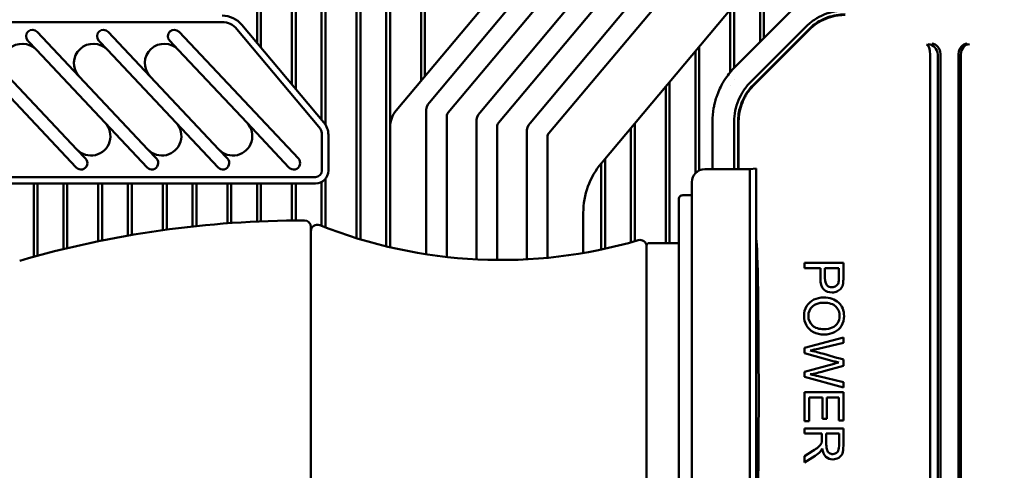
# Model space of a CAD drawing. Header units: millimetres. Extents: x 0 to 5104, y -184 to 1188.
# Tile 73 of 221: x 331 to 407, y 1010 to 1045. Entities that reach past the tile are written whole.
import ezdxf

# ---------------------------------------------------------------- set-up
doc = ezdxf.new("R2010")
doc.units = ezdxf.units.MM
doc.header["$LTSCALE"] = 2
doc.layers.add('Sichtbar (ISO)', color=7, linetype='Continuous', lineweight=50)

msp = doc.modelspace()

# ---------------------------------------------------------------- linework, layer by layer
at = {"layer": 'Sichtbar (ISO)'}
for p, q in [((362.562, 1038.204), (407.092, 1091.273)), ((397.226, 1077.012), (364.008, 1037.425)), ((359.215, 1076.552), (359.215, 1027.072)), ((359.515, 1076.552), (359.515, 1027.001)), ((361.915, 1076.552), (361.915, 1039.887)), ((362.215, 1076.552), (362.215, 1040.245)), ((366.462, 1037.406), (398.619, 1075.73)), ((367.908, 1036.628), (400.719, 1075.73)), ((403.188, 1075.73), (370.362, 1036.609)), ((371.808, 1035.831), (405.288, 1075.73)), ((349.215, 1071.466), (349.215, 1042.812)), ((352.215, 1039.237), (352.215, 1071.466)), ((354.215, 1071.395), (354.215, 1036.854)), ((354.515, 1071.095), (354.515, 1036.469)), ((356.915, 1027.706), (356.915, 1071.095)), ((357.215, 1027.614), (357.215, 1071.395)), ((387.677, 1070.59), (359.993, 1037.597)), ((349.515, 1069.719), (349.515, 1042.455)), ((351.915, 1039.595), (351.915, 1069.719)), ((388.469, 1043.187), (388.469, 1047.955)), ((388.169, 1042.887), (388.169, 1047.769)), ((386.891, 1046.626), (375.883, 1033.507)), ((386.169, 1045.766), (386.169, 1040.886)), ((385.869, 1045.409), (385.869, 1040.551)), ((390.544, 1045.262), (386.241, 1040.959)), ((346.506, 1044.43), (329.886, 1044.43)), ((348.038, 1044.215), (354.382, 1036.655)), ((332.186, 1043.676), (335.434, 1040.225)), ((337.679, 1043.676), (340.927, 1040.225)), ((343.172, 1043.676), (352.41, 1033.862)), ((353.999, 1036.333), (347.655, 1043.894)), ((387.429, 1039.772), (391.731, 1044.074)), ((391.943, 1043.862), (387.641, 1039.56)), ((387.672, 1039.528), (391.975, 1043.831)), ((335.202, 1033.176), (325.965, 1042.991)), ((332.126, 1042.281), (331.458, 1042.991)), ((337.619, 1042.281), (336.951, 1042.991)), ((343.112, 1042.281), (342.444, 1042.991)), ((332.126, 1042.281), (337.448, 1036.627)), ((337.619, 1042.281), (342.941, 1036.627)), ((343.112, 1042.281), (348.434, 1036.627)), ((383.169, 1032.735), (383.169, 1042.191)), ((383.469, 1032.945), (383.469, 1042.548)), ((401.353, 1001.435), (401.353, 1041.899)), ((401.935, 1041.9), (401.935, 1001.641)), ((402.148, 1001.716), (402.148, 1041.942)), ((403.546, 1002.582), (403.546, 1041.942)), ((403.723, 1041.907), (403.723, 1002.644)), ((385.869, 1040.55), (385.869, 1040.549)), ((386.169, 1040.885), (386.169, 1040.885)), ((335.263, 1034.571), (329.941, 1040.225)), ((340.756, 1034.571), (335.434, 1040.225)), ((346.249, 1034.571), (340.927, 1040.225)), ((381.169, 1039.807), (381.169, 1027.325)), ((385.869, 1039.519), (385.869, 1039.518)), ((386.169, 1039.963), (386.169, 1039.963)), ((380.869, 1039.45), (380.869, 1027.325)), ((362.299, 1031.746), (362.299, 1037.48)), ((340.695, 1033.176), (337.448, 1036.627)), ((346.188, 1033.176), (342.941, 1036.627)), ((351.681, 1033.176), (348.434, 1036.627)), ((363.907, 1031.746), (363.907, 1037.147)), ((366.199, 1031.746), (366.199, 1036.683)), ((378.469, 1027.466), (378.469, 1036.59)), ((384.49, 1033.034), (384.49, 1036.731)), ((386.169, 1033.034), (386.169, 1036.731)), ((386.469, 1036.731), (386.469, 1033.034)), ((386.514, 1036.731), (386.514, 1033.034)), ((354.233, 1032.93), (354.233, 1035.69)), ((354.733, 1035.69), (354.733, 1032.93)), ((359.525, 1036.312), (359.525, 1026.999)), ((367.807, 1036.35), (367.807, 1031.746)), ((370.099, 1031.746), (370.099, 1035.886)), ((378.169, 1027.382), (378.169, 1036.232)), ((371.707, 1031.746), (371.707, 1035.552)), ((335.263, 1034.571), (335.931, 1033.862)), ((340.756, 1034.571), (341.424, 1033.862)), ((346.249, 1034.571), (346.917, 1033.862)), ((375.869, 1033.491), (375.869, 1026.823)), ((376.169, 1033.849), (376.169, 1026.887)), ((383.883, 1033.034), (387.383, 1033.034)), ((387.383, 1033.034), (387.883, 1033.107)), ((387.383, 1033.034), (387.383, 1027.284)), ((387.883, 1033.107), (387.883, 1027.284)), ((328.277, 1032.43), (353.733, 1032.43)), ((353.733, 1031.93), (328.277, 1031.93)), ((331.915, 1026.267), (331.915, 1031.93)), ((332.215, 1026.349), (332.215, 1031.93)), ((334.215, 1031.93), (334.215, 1026.859)), ((334.515, 1031.93), (334.515, 1026.931)), ((336.915, 1027.461), (336.915, 1031.93)), ((337.215, 1027.522), (337.215, 1031.93)), ((339.215, 1031.93), (339.215, 1027.897)), ((339.515, 1031.93), (339.515, 1027.949)), ((341.915, 1028.32), (341.915, 1031.93)), ((342.215, 1031.93), (342.215, 1028.361)), ((344.215, 1031.93), (344.215, 1028.606)), ((344.515, 1031.93), (344.515, 1028.638)), ((346.915, 1028.856), (346.915, 1031.93)), ((347.215, 1028.878), (347.215, 1031.93)), ((349.215, 1031.93), (349.215, 1028.995)), ((349.515, 1031.93), (349.515, 1029.008)), ((351.915, 1029.074), (351.915, 1031.93)), ((352.215, 1029.077), (352.215, 1031.93)), ((354.215, 1032.053), (354.215, 1028.656)), ((354.515, 1032.306), (354.515, 1028.539)), ((382.883, 1032.034), (382.883, 1027.284)), ((362.299, 1030.639), (362.299, 1031.746)), ((363.907, 1031.746), (363.907, 1030.639)), ((366.199, 1030.639), (366.199, 1031.746)), ((367.807, 1031.746), (367.807, 1030.639)), ((370.099, 1030.639), (370.099, 1031.746)), ((371.707, 1031.746), (371.707, 1030.639)), ((362.299, 1026.461), (362.299, 1030.639)), ((363.907, 1026.247), (363.907, 1030.639)), ((366.199, 1026.062), (366.199, 1030.639)), ((367.807, 1026.015), (367.807, 1030.639)), ((370.099, 1026.067), (370.099, 1030.639)), ((371.707, 1026.187), (371.707, 1030.639)), ((381.883, 1027.525), (381.883, 1030.725)), ((382.183, 1031.025), (382.883, 1031.025)), ((374.48, 1026.557), (374.48, 1029.653)), ((353.381, 1028.58), (353.381, 1002.48)), ((379.583, 1027.325), (381.883, 1027.325)), ((381.883, 1003.525), (381.883, 1027.525)), ((387.913, 1027.304), (387.883, 1027.305)), ((379.381, 1027.065), (379.381, 1004.538)), ((379.383, 1027.125), (379.383, 1003.925)), ((382.883, 1003.784), (382.883, 1027.284)), ((387.383, 1003.784), (387.383, 1027.284)), ((387.883, 1027.284), (387.883, 1003.784)), ((391.628, 1025.79), (391.628, 1025.393)), ((394.628, 1025.79), (391.628, 1025.79)), ((391.628, 1025.393), (392.847, 1025.393)), ((393.201, 1025.393), (394.274, 1025.393)), ((379.381, 1024.28), (379.383, 1024.28)), ((394.628, 1020.007), (391.628, 1019.211)), ((394.628, 1019.6), (394.628, 1020.007)), ((391.628, 1019.211), (391.628, 1018.805)), ((392.662, 1019.143), (394.628, 1019.6)), ((391.628, 1018.805), (393.913, 1018.169)), ((394.628, 1017.832), (394.628, 1018.31)), ((393.913, 1017.987), (391.628, 1017.355)), ((393.109, 1017.402), (394.628, 1017.832)), ((391.628, 1017.355), (391.628, 1016.972)), ((391.628, 1016.972), (394.628, 1016.149)), ((394.628, 1016.548), (392.7, 1017.019)), ((394.628, 1016.149), (394.628, 1016.548)), ((391.628, 1015.771), (391.628, 1013.532)), ((394.628, 1015.771), (391.628, 1015.771)), ((391.982, 1013.532), (391.982, 1015.374)), ((391.982, 1015.374), (393.003, 1015.374)), ((393.003, 1015.374), (393.003, 1013.714)), ((393.355, 1013.714), (393.355, 1015.374)), ((393.355, 1015.374), (394.274, 1015.374)), ((394.274, 1015.374), (394.274, 1013.602)), ((394.628, 1013.602), (394.628, 1015.771)), ((393.003, 1013.714), (393.355, 1013.714)), ((394.274, 1013.602), (394.628, 1013.602)), ((391.628, 1013.532), (391.982, 1013.532)), ((391.628, 1012.978), (391.628, 1012.581)), ((394.628, 1012.978), (391.628, 1012.978)), ((391.628, 1012.581), (392.96, 1012.581)), ((393.304, 1012.581), (394.296, 1012.581)), ((392.252, 1011.23), (391.628, 1010.833)), ((391.628, 1010.334), (392.445, 1010.856)), ((391.628, 1010.833), (391.628, 1010.334))]:
    msp.add_line(p, q, dxfattribs=at)
for centre, radius, start, end in [((346.506, 1042.93), 2, 40, 90), ((346.506, 1042.93), 1.5, 40, 90), ((331.822, 1043.334), 0.5, 43.2643, 223.2643), ((337.315, 1043.334), 0.5, 43.2643, 223.2643), ((342.808, 1043.334), 0.5, 43.2643, 223.2643), ((331.034, 1041.253), 1.5, 43.2643, 223.2643), ((336.527, 1041.253), 1.5, 43.2643, 223.2643), ((342.02, 1041.253), 1.5, 43.2643, 223.2643), ((336.355, 1035.599), 1.5, 223.2643, 43.2643), ((341.848, 1035.599), 1.5, 223.2643, 43.2643), ((347.341, 1035.599), 1.5, 223.2643, 43.2643), ((353.233, 1035.69), 1.5, 0, 40), ((353.233, 1035.69), 1, 0, 40), ((335.567, 1033.519), 0.5, 223.2643, 43.2643), ((341.06, 1033.519), 0.5, 223.2643, 43.2643), ((346.553, 1033.519), 0.5, 223.2643, 43.2643), ((352.046, 1033.519), 0.5, 223.2643, 43.2643), ((353.733, 1032.93), 0.5, 270, 0), ((353.733, 1032.93), 1, 270, 0), ((383.883, 1032.034), 1, 90, 180), ((382.183, 1030.725), 0.3, 90, 180.00021), ((352.881, 949.523), 79.557, 90, 106.09415), ((352.881, 1028.58), 0.5, 0, 90), ((353.881, 1028.25), 0.5, 68.20534, 180), ((368.094, 1063.796), 37.782, 248.20534, 286.36527), ((378.881, 1027.065), 0.5, 0, 106.36527), ((379.583, 1027.125), 0.2, 90, 180.00001)]:
    msp.add_arc(centre, radius, start, end, dxfattribs=at)
for centre, major_axis, ratio, start_param, end_param in [((401.062, 1041.906), (0.012, -0.8), 0.363851, 1.565467, 3.101356), ((401.197, 1041.91), (-0.09, 0.795), 0.920145, 4.61706, 6.161118), ((401.477, 1041.965), (-0.078, 0.797), 0.836275, 4.630558, 6.166448), ((404.218, 1041.965), (-0.078, -0.797), 0.836275, 3.25833, 4.79422), ((404.394, 1041.93), (-0.078, -0.797), 0.836275, 3.25833, 4.79422), ((400.109, 1041.878), (1.244, 0.036), 0.642626, 6.264357, 6.272526), ((400.981, 1041.867), (0.949, 0.11), 0.836275, 6.186931, 6.207609), ((401.336, 1041.937), (0.797, 0.158), 0.984226, 6.090678, 6.119524), ((404.359, 1041.937), (-0.797, 0.158), 0.984226, 0.163661, 0.192508), ((404.535, 1041.902), (-0.797, 0.158), 0.984226, 0.163661, 0.192508), ((363.8, 1037.343), (-1.434, 0.522), 0.852031, 5.982476, 6.583895), ((361.527, 1036.311), (-1.881, 0.685), 0.99931, 5.934341, 6.632029), ((364.484, 1037.094), (0.551, -0.201), 0.852031, 2.840883, 3.442302), ((367.7, 1036.546), (-1.434, 0.522), 0.852031, 5.982476, 6.583895), ((368.384, 1036.297), (0.551, -0.201), 0.852031, 2.840883, 3.442302), ((371.6, 1035.749), (-1.434, 0.522), 0.852031, 5.982476, 6.583895), ((372.284, 1035.5), (-0.551, 0.201), 0.852031, 5.982476, 6.583895), ((380.484, 1029.65), (-5.642, 2.054), 0.99931, 5.934341, 6.632029), ((387.855, 1015.525), (0, 12.25), 0.017455, 3.273106, 6.151672), ((392.99, 1023.009), (5.936, 2.465), 0.557891, 4.32944, 4.430807), ((397.389, 1024.537), (7.902, 6.754), 0.390474, 3.694261, 3.850724), ((408.863, 1033.267), (-15.515, -22.542), 0.152323, 6.117226, 6.259734)]:
    msp.add_ellipse(centre, major_axis=major_axis, ratio=ratio, start_param=start_param, end_param=end_param, dxfattribs=at)
for points, knots in [([(391.731, 1044.074), (391.931, 1044.275), (392.153, 1044.456), (392.62, 1044.767), (392.866, 1044.898), (393.387, 1045.114), (393.66, 1045.197), (394.208, 1045.305), (394.487, 1045.333), (394.771, 1045.333)], [0, 0, 0, 0, 0.25, 0.25, 0.5, 0.5, 0.75, 0.75, 1, 1, 1, 1]), ([(394.771, 1045.033), (394.542, 1045.033), (394.313, 1045.013), (393.861, 1044.935), (393.639, 1044.877), (393.362, 1044.777), (393.301, 1044.754), (393.119, 1044.679), (393.001, 1044.623), (392.54, 1044.376), (392.221, 1044.14), (391.943, 1043.862)], [0, 0, 0, 0, 0.0686964, 0.0686964, 0.137386, 0.137386, 0.1570172, 0.1570172, 0.1962791, 0.1962791, 0.3140657, 0.3140657, 0.3140657, 0.3140657]), ([(391.975, 1043.831), (392.158, 1044.014), (392.357, 1044.177), (392.786, 1044.464), (393.018, 1044.588), (393.495, 1044.786), (393.741, 1044.861), (394.124, 1044.937), (394.254, 1044.957), (394.512, 1044.982), (394.641, 1044.988), (394.771, 1044.988)], [0, 0, 0, 0, 0.24937, 0.24937, 0.499427, 0.499427, 0.749483, 0.749483, 0.874511, 0.874511, 1, 1, 1, 1]), ([(386.241, 1040.959), (385.968, 1040.686), (385.723, 1040.388), (385.435, 1039.96), (385.367, 1039.851), (385.265, 1039.676), (385.229, 1039.612), (385.103, 1039.375), (385.02, 1039.199), (384.908, 1038.929), (384.873, 1038.838), (384.812, 1038.667), (384.785, 1038.586), (384.715, 1038.362), (384.676, 1038.218), (384.63, 1038.017), (384.618, 1037.962), (384.597, 1037.859), (384.588, 1037.81), (384.52, 1037.42), (384.49, 1037.077), (384.491, 1036.731)], [-0.4774883, -0.4774883, -0.4774883, -0.4774883, -0.3592213, -0.3592213, -0.3197288, -0.3197288, -0.2972112, -0.2972112, -0.2375861, -0.2375861, -0.2078797, -0.2078797, -0.1818563, -0.1818563, -0.1360689, -0.1360689, -0.1187753, -0.1187753, -0.1037843, -0.1037843, 0, 0, 0, 0]), ([(386.169, 1036.731), (386.169, 1037.014), (386.198, 1037.299), (386.308, 1037.849), (386.389, 1038.117), (386.605, 1038.638), (386.739, 1038.889), (387.05, 1039.354), (387.228, 1039.571), (387.429, 1039.772)], [0, 0, 0, 0, 0.25, 0.25, 0.5, 0.5, 0.75, 0.75, 1, 1, 1, 1]), ([(387.641, 1039.56), (387.479, 1039.398), (387.331, 1039.222), (387.067, 1038.847), (386.951, 1038.648), (386.825, 1038.382), (386.799, 1038.322), (386.724, 1038.141), (386.68, 1038.017), (386.528, 1037.516), (386.469, 1037.123), (386.469, 1036.731)], [0, 0, 0, 0, 0.0687334, 0.0687334, 0.1374625, 0.1374625, 0.1571051, 0.1571051, 0.1963871, 0.1963871, 0.3142358, 0.3142358, 0.3142358, 0.3142358]), ([(386.514, 1036.731), (386.514, 1036.848), (386.519, 1036.964), (386.552, 1037.336), (386.6, 1037.59), (386.746, 1038.091), (386.843, 1038.331), (387.022, 1038.674), (387.087, 1038.785), (387.229, 1039.003), (387.306, 1039.109), (387.477, 1039.322), (387.572, 1039.428), (387.672, 1039.528)], [0, 0, 0, 0, 0.112433, 0.112433, 0.362347, 0.362347, 0.612261, 0.612261, 0.737218, 0.737218, 0.862174, 0.862174, 1, 1, 1, 1]), ([(394.6, 1024.201), (394.619, 1024.307), (394.628, 1024.459), (394.628, 1025.035), (394.628, 1025.413), (394.628, 1025.79)], [0, 0, 0, 0, 0.345027, 0.345027, 1, 1, 1, 1]), ([(392.847, 1025.393), (392.847, 1025.136), (392.847, 1024.88), (392.847, 1024.199), (392.936, 1023.906), (393.112, 1023.743)], [0, 0, 0, 0, 0.37655, 0.37655, 1, 1, 1, 1]), ([(393.345, 1024.071), (393.25, 1024.178), (393.201, 1024.361), (393.201, 1024.876), (393.201, 1025.134), (393.201, 1025.393)], [0, 0, 0, 0, 0.498012, 0.498012, 1, 1, 1, 1]), ([(394.274, 1025.393), (394.274, 1025.137), (394.274, 1024.881), (394.274, 1024.446), (394.265, 1024.322), (394.247, 1024.255)], [0, 0, 0, 0, 0.587544, 0.587544, 1, 1, 1, 1]), ([(393.112, 1023.743), (393.289, 1023.581), (393.505, 1023.5), (393.909, 1023.5), (394.045, 1023.53), (394.17, 1023.591)], [0, 0, 0, 0, 0.631179, 0.631179, 1, 1, 1, 1]), ([(394.07, 1024.004), (393.981, 1023.941), (393.874, 1023.909), (393.575, 1023.909), (393.44, 1023.963), (393.345, 1024.071)], [0, 0, 0, 0, 0.421594, 0.421594, 1, 1, 1, 1]), ([(394.17, 1023.591), (394.293, 1023.652), (394.39, 1023.732), (394.528, 1023.931), (394.575, 1024.054), (394.6, 1024.201)], [0, 0, 0, 0, 0.5, 0.5, 1, 1, 1, 1]), ([(394.259, 1022.714), (393.977, 1022.982), (393.587, 1023.115), (392.826, 1023.115), (392.576, 1023.058), (392.34, 1022.944)], [0, 0, 0, 0, 0.654234, 0.654234, 1, 1, 1, 1]), ([(391.781, 1022.438), (391.645, 1022.216), (391.577, 1021.964), (391.577, 1021.42), (391.639, 1021.178), (391.762, 1020.952)], [0, 0, 0, 0, 0.519774, 0.519774, 1, 1, 1, 1]), ([(393.765, 1020.779), (393.583, 1020.697), (393.37, 1020.656), (392.74, 1020.656), (392.441, 1020.752), (392.022, 1021.139), (391.916, 1021.384), (391.916, 1021.977), (392.02, 1022.22), (392.437, 1022.609), (392.722, 1022.706), (393.534, 1022.706), (393.857, 1022.605), (394.05, 1022.403)], [0, 0, 0, 0, 0.10829, 0.10829, 0.27958, 0.27958, 0.451522, 0.451522, 0.620812, 0.620812, 0.78946, 0.78946, 1, 1, 1, 1]), ([(394.05, 1022.403), (394.243, 1022.2), (394.339, 1021.958), (394.339, 1021.479), (394.289, 1021.3), (394.088, 1020.983), (393.947, 1020.862), (393.765, 1020.779)], [0, 0, 0, 0, 0.416572, 0.416572, 0.708286, 0.708286, 1, 1, 1, 1]), ([(394.483, 1020.93), (394.615, 1021.152), (394.681, 1021.402), (394.681, 1022.102), (394.54, 1022.447), (394.259, 1022.714)], [0, 0, 0, 0, 0.395833, 0.395833, 1, 1, 1, 1]), ([(391.762, 1020.952), (391.885, 1020.727), (392.067, 1020.554), (392.547, 1020.308), (392.82, 1020.247), (393.424, 1020.247), (393.692, 1020.305), (393.929, 1020.422)], [0, 0, 0, 0, 0.334742, 0.334742, 0.669484, 0.669484, 1, 1, 1, 1]), ([(394.628, 1018.31), (393.953, 1018.501), (393.277, 1018.691), (392.553, 1018.895), (392.368, 1018.94), (392.048, 1019.016)], [0, 0, 0, 0, 0.9322128, 0.9322128, 1, 1, 1, 1]), ([(394.547, 1011.038), (394.601, 1011.177), (394.628, 1011.38), (394.628, 1012.091), (394.628, 1012.535), (394.628, 1012.978)], [0, 0, 0, 0, 0.37581, 0.37581, 1, 1, 1, 1]), ([(392.96, 1012.581), (392.96, 1012.427), (392.96, 1012.274), (392.96, 1012.018), (392.956, 1011.944), (392.946, 1011.899)], [0, 0, 0, 0, 0.600601, 0.600601, 1, 1, 1, 1]), ([(393.36, 1011.302), (393.322, 1011.404), (393.304, 1011.546), (393.304, 1012.012), (393.304, 1012.296), (393.304, 1012.581)], [0, 0, 0, 0, 0.389011, 0.389011, 1, 1, 1, 1]), ([(394.296, 1012.581), (394.296, 1012.264), (394.296, 1011.948), (394.296, 1011.409), (394.25, 1011.246), (394.068, 1011.04), (393.951, 1010.989), (393.712, 1010.989), (393.623, 1011.015), (393.54, 1011.069)], [0, 0, 0, 0, 0.346543, 0.346543, 0.590272, 0.590272, 0.834001, 0.834001, 1, 1, 1, 1]), ([(393.271, 1010.786), (393.417, 1010.648), (393.596, 1010.58), (393.974, 1010.58), (394.125, 1010.621), (394.262, 1010.704)], [0, 0, 0, 0, 0.563008, 0.563008, 1, 1, 1, 1])]:
    msp.add_open_spline(points, degree=3, knots=knots, dxfattribs=at)
for points in [[(394.247, 1024.255), (394.219, 1024.152), (394.16, 1024.068), (394.07, 1024.004)], [(392.34, 1022.944), (392.104, 1022.829), (391.918, 1022.66), (391.781, 1022.438)], [(393.929, 1020.422), (394.166, 1020.538), (394.35, 1020.707), (394.483, 1020.93)], [(393.913, 1018.169), (394.03, 1018.136), (394.148, 1018.108), (394.266, 1018.081)], [(394.266, 1018.081), (394.222, 1018.072), (394.105, 1018.04), (393.913, 1017.987)], [(392.7, 1017.019), (392.484, 1017.073), (392.266, 1017.124), (392.048, 1017.168)], [(392.666, 1011.517), (392.57, 1011.442), (392.432, 1011.347), (392.252, 1011.23)], [(392.866, 1011.718), (392.827, 1011.659), (392.761, 1011.592), (392.666, 1011.517)], [(392.844, 1011.185), (392.893, 1011.24), (392.943, 1011.32), (392.993, 1011.425)], [(392.946, 1011.899), (392.93, 1011.835), (392.902, 1011.774), (392.866, 1011.718)], [(393.54, 1011.069), (393.458, 1011.122), (393.398, 1011.199), (393.36, 1011.302)], [(392.445, 1010.856), (392.59, 1010.95), (392.727, 1011.058), (392.844, 1011.185)], [(394.262, 1010.704), (394.398, 1010.788), (394.493, 1010.898), (394.547, 1011.038)]]:
    msp.add_open_spline(points, degree=3, dxfattribs=at)

doc.saveas('drawing.dxf')
